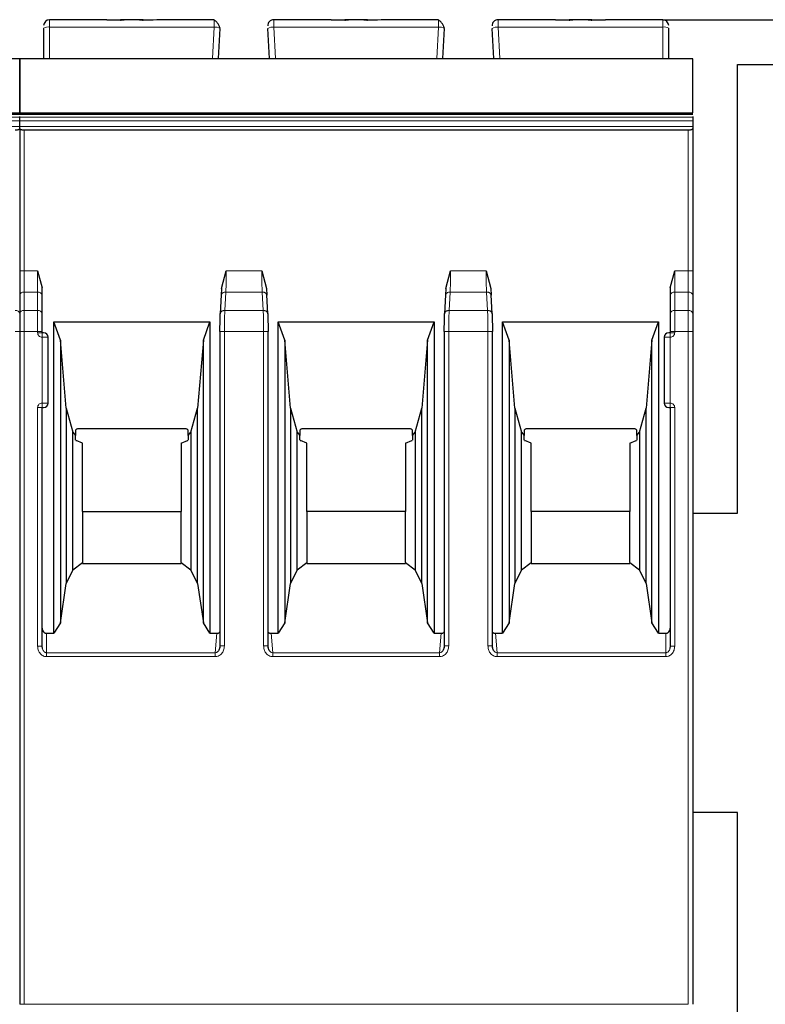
# Model space of a CAD drawing. Header units: millimetres. Extents: x 5 to 418, y 2 to 292.
# Tile 12 of 32: x 88 to 113, y 228 to 261. Entities that reach past the tile are written whole.
import ezdxf

# ---------------------------------------------------------------- set-up
doc = ezdxf.new("R2010")
doc.units = ezdxf.units.MM
doc.layers.add('SLD-0', color=7, linetype='Continuous')
doc.styles.add('SLDTEXTSTYLE0', font='TXT', dxfattribs={"width": 0.605})
doc.dimstyles.new('SLDDIMSTYLE0', dxfattribs={"dimtxt": 3.5, "dimasz": 3.302, "dimexe": 0, "dimexo": 0.0625, "dimgap": 0.875, "dimtad": 1, "dimrnd": 1e-09, "dimzin": 12, "dimdsep": 46, "dimtxsty": 'SLDTEXTSTYLE0', "dimsah": 1, "dimcen": 0.09, "dimadec": 0, "dimazin": 3, "dimtfac": 1, "dimtofl": 0, "dimtmove": 0, "dimatfit": 3, "dimfxl": 1, "dimfrac": 2, "dimtolj": 1, "dimtzin": 12, "dimarcsym": 0})

# ---------------------------------------------------------------- blocks, each defined once
blk = doc.blocks.new('_D_1')
at = {"layer": 'SLD-0'}
for p, q in [((109.403, 260.651), (148.903, 260.651)), ((147.903, 260.651), (147.903, 138.351)), ((137.903, 138.351), (148.903, 138.351))]:
    blk.add_line(p, q, dxfattribs=at)
for points in [[(147.903, 260.651), (147.395, 257.349), (148.411, 257.349)], [(147.903, 138.351), (148.411, 141.653), (147.395, 141.653)]]:
    blk.add_solid(points, dxfattribs=at)
at = {"layer": 'SLD-0', "insert": (143.391, 193.485), "char_height": 3.5, "attachment_point": 1, "rotation": 90, "style": 'SLDTEXTSTYLE0'}
blk.add_mtext('122,3', dxfattribs=at)

msp = doc.modelspace()

# ---------------------------------------------------------------- linework, layer by layer
at = {"color": 7, "linetype": 'Continuous', "lineweight": 25}
for p, q in [((88.703, 260.368), (88.703, 259.351)), ((90.822, 260.651), (88.903, 260.651)), ((90.818, 260.651), (91.274, 260.651)), ((91.274, 260.632), (90.822, 260.651)), ((91.399, 260.651), (91.274, 260.651)), ((91.906, 260.651), (91.399, 260.651)), ((92.031, 260.651), (91.91, 260.651)), ((92.484, 260.651), (92.031, 260.632)), ((92.031, 260.651), (92.361, 260.651)), ((94.41, 260.651), (92.484, 260.651)), ((94.553, 259.351), (94.606, 260.358)), ((96.253, 259.351), (96.2, 260.358)), ((98.322, 260.651), (96.396, 260.651)), ((98.318, 260.651), (98.774, 260.651)), ((98.774, 260.632), (98.322, 260.651)), ((98.899, 260.651), (98.774, 260.651)), ((99.406, 260.651), (98.899, 260.651)), ((99.531, 260.651), (99.41, 260.651)), ((99.984, 260.651), (99.531, 260.632)), ((99.531, 260.651), (99.861, 260.651)), ((101.91, 260.651), (99.984, 260.651)), ((102.053, 259.351), (102.106, 260.358)), ((103.753, 259.351), (103.7, 260.358)), ((105.822, 260.651), (103.896, 260.651)), ((106.274, 260.632), (105.822, 260.651)), ((105.822, 260.651), (106.274, 260.651)), ((106.399, 260.651), (106.274, 260.651)), ((106.906, 260.651), (106.399, 260.651)), ((107.031, 260.651), (106.91, 260.651)), ((107.484, 260.651), (107.031, 260.632)), ((107.031, 260.651), (107.484, 260.651)), ((109.403, 260.651), (107.484, 260.651)), ((109.603, 259.351), (109.603, 260.368)), ((65.403, 259.351), (87.903, 259.351)), ((87.903, 259.351), (110.403, 259.351)), ((111.903, 244.151), (111.903, 259.151)), ((111.903, 259.151), (119.903, 259.151)), ((65.403, 257.497), (87.903, 257.497)), ((87.903, 257.497), (110.403, 257.497)), ((87.903, 257.389), (87.903, 257.418)), ((87.903, 257.269), (87.903, 257.389)), ((110.403, 257.418), (110.403, 257.389)), ((110.403, 257.389), (110.403, 257.269)), ((87.903, 257.081), (87.903, 257.269)), ((87.903, 257.009), (87.903, 257.081)), ((110.403, 257.269), (110.403, 257.081)), ((110.403, 257.081), (110.403, 257.009)), ((87.903, 257.009), (87.903, 252.251)), ((110.253, 256.954), (88.053, 256.954)), ((110.403, 257.009), (110.403, 252.251)), ((88.503, 252.251), (88.653, 251.683)), ((94.653, 251.67), (94.811, 252.251)), ((95.995, 252.251), (96.153, 251.67)), ((102.153, 251.67), (102.311, 252.251)), ((103.495, 252.251), (103.653, 251.67)), ((109.653, 251.683), (109.803, 252.251)), ((88.653, 251.438), (88.653, 251.683)), ((94.653, 251.67), (94.644, 251.438)), ((96.153, 251.67), (96.162, 251.438)), ((102.153, 251.67), (102.144, 251.438)), ((103.653, 251.67), (103.662, 251.438)), ((109.653, 251.683), (109.653, 251.438)), ((87.903, 251.438), (87.903, 250.824)), ((87.903, 251.438), (87.903, 250.824)), ((88.653, 250.824), (88.653, 251.438)), ((94.644, 251.455), (94.611, 250.819)), ((96.195, 250.819), (96.162, 251.455)), ((102.144, 251.455), (102.111, 250.819)), ((103.695, 250.819), (103.662, 251.455)), ((109.653, 251.438), (109.653, 250.824)), ((110.403, 251.438), (110.403, 250.824)), ((89.041, 250.547), (94.265, 250.547)), ((89.041, 240.139), (89.041, 250.547)), ((89.263, 249.937), (89.041, 250.547)), ((94.043, 249.937), (94.265, 250.547)), ((94.265, 250.547), (94.265, 240.139)), ((96.541, 250.547), (101.765, 250.547)), ((96.541, 240.139), (96.541, 250.547)), ((96.763, 249.937), (96.541, 250.547)), ((101.543, 249.937), (101.765, 250.547)), ((101.765, 250.547), (101.765, 240.139)), ((104.041, 250.547), (109.265, 250.547)), ((104.041, 240.139), (104.041, 250.547)), ((104.263, 249.937), (104.041, 250.547)), ((109.043, 249.937), (109.265, 250.547)), ((109.265, 250.547), (109.265, 240.139)), ((87.903, 250.223), (87.903, 227.737)), ((88.653, 250.187), (88.653, 250.223)), ((94.598, 250.223), (94.598, 239.715)), ((96.208, 239.715), (96.208, 250.226)), ((102.098, 250.223), (102.098, 239.715)), ((103.708, 239.715), (103.708, 250.226)), ((109.653, 250.223), (109.653, 250.187)), ((110.403, 250.223), (110.403, 227.737)), ((88.853, 247.837), (88.853, 250.037)), ((89.263, 249.937), (89.263, 240.491)), ((89.462, 247.667), (89.263, 249.937)), ((94.043, 249.937), (93.844, 247.667)), ((94.043, 240.491), (94.043, 249.937)), ((96.763, 249.937), (96.763, 240.491)), ((96.962, 247.667), (96.763, 249.937)), ((101.543, 249.937), (101.344, 247.667)), ((101.543, 240.491), (101.543, 249.937)), ((104.263, 249.937), (104.263, 240.491)), ((104.462, 247.667), (104.263, 249.937)), ((109.043, 249.937), (108.844, 247.667)), ((109.043, 240.491), (109.043, 249.937)), ((109.453, 250.037), (109.453, 247.837)), ((88.653, 239.706), (88.653, 247.687)), ((88.653, 247.687), (88.703, 247.687)), ((89.462, 247.667), (89.676, 246.867)), ((89.462, 247.667), (89.462, 241.801)), ((93.63, 246.867), (93.844, 247.667)), ((93.844, 241.801), (93.844, 247.667)), ((96.962, 247.667), (97.176, 246.867)), ((96.962, 247.667), (96.962, 241.801)), ((101.13, 246.867), (101.344, 247.667)), ((101.344, 241.801), (101.344, 247.667)), ((104.462, 247.667), (104.676, 246.867)), ((104.462, 247.667), (104.462, 241.801)), ((108.63, 246.867), (108.844, 247.667)), ((108.844, 241.801), (108.844, 247.667)), ((109.603, 247.687), (109.653, 247.687)), ((109.653, 247.687), (109.653, 239.706)), ((89.676, 246.867), (89.768, 246.749)), ((89.676, 242.263), (89.676, 246.867)), ((89.768, 246.929), (89.768, 246.749)), ((93.418, 246.977), (89.888, 246.977)), ((93.538, 246.749), (93.538, 246.929)), ((93.538, 246.749), (93.63, 246.867)), ((93.63, 246.867), (93.63, 242.263)), ((97.176, 246.867), (97.268, 246.749)), ((97.176, 242.263), (97.176, 246.867)), ((97.268, 246.929), (97.268, 246.749)), ((100.918, 246.977), (97.388, 246.977)), ((101.038, 246.749), (101.038, 246.929)), ((101.038, 246.749), (101.13, 246.867)), ((101.13, 246.867), (101.13, 242.263)), ((104.676, 246.867), (104.768, 246.749)), ((104.676, 242.263), (104.676, 246.867)), ((104.768, 246.929), (104.768, 246.749)), ((108.418, 246.977), (104.888, 246.977)), ((108.538, 246.749), (108.538, 246.929)), ((108.538, 246.749), (108.63, 246.867)), ((108.63, 246.867), (108.63, 242.263)), ((89.768, 246.599), (89.768, 246.749)), ((89.779, 246.587), (89.796, 246.587)), ((90.003, 246.497), (89.796, 246.587)), ((93.303, 246.497), (93.51, 246.587)), ((93.51, 246.587), (93.527, 246.587)), ((93.538, 246.749), (93.538, 246.599)), ((97.268, 246.599), (97.268, 246.749)), ((97.279, 246.587), (97.296, 246.587)), ((97.503, 246.497), (97.296, 246.587)), ((100.803, 246.497), (101.01, 246.587)), ((101.01, 246.587), (101.027, 246.587)), ((101.038, 246.749), (101.038, 246.599)), ((104.768, 246.599), (104.768, 246.749)), ((104.779, 246.587), (104.796, 246.587)), ((105.003, 246.497), (104.796, 246.587)), ((108.303, 246.497), (108.51, 246.587)), ((108.51, 246.587), (108.527, 246.587)), ((108.538, 246.749), (108.538, 246.599)), ((90.003, 244.215), (90.003, 246.497)), ((93.303, 246.497), (93.303, 244.215)), ((97.503, 244.215), (97.503, 246.497)), ((100.803, 246.497), (100.803, 244.215)), ((105.003, 244.215), (105.003, 246.497)), ((108.303, 246.497), (108.303, 244.215)), ((90.003, 244.215), (90.003, 242.506)), ((90.003, 244.215), (93.303, 244.215)), ((93.303, 242.506), (93.303, 244.215)), ((97.503, 244.215), (97.503, 242.506)), ((100.803, 244.215), (97.503, 244.215)), ((100.803, 242.506), (100.803, 244.215)), ((105.003, 244.215), (105.003, 242.506)), ((108.303, 244.215), (105.003, 244.215)), ((108.303, 242.506), (108.303, 244.215)), ((110.403, 244.151), (111.903, 244.151)), ((89.676, 242.263), (89.462, 241.801)), ((89.676, 242.263), (90.003, 242.506)), ((90.003, 242.506), (90.003, 242.477)), ((90.003, 242.477), (93.303, 242.477)), ((93.303, 242.506), (93.303, 242.477)), ((93.303, 242.506), (93.63, 242.263)), ((93.844, 241.801), (93.63, 242.263)), ((97.176, 242.263), (96.962, 241.801)), ((97.176, 242.263), (97.503, 242.506)), ((97.503, 242.506), (97.503, 242.477)), ((97.503, 242.477), (100.803, 242.477)), ((100.803, 242.506), (100.803, 242.477)), ((100.803, 242.506), (101.13, 242.263)), ((101.344, 241.801), (101.13, 242.263)), ((104.676, 242.263), (104.462, 241.801)), ((104.676, 242.263), (105.003, 242.506)), ((105.003, 242.506), (105.003, 242.477)), ((105.003, 242.477), (108.303, 242.477)), ((108.303, 242.506), (108.303, 242.477)), ((108.303, 242.506), (108.63, 242.263)), ((108.844, 241.801), (108.63, 242.263)), ((89.263, 240.491), (89.462, 241.801)), ((93.844, 241.801), (94.043, 240.491)), ((96.763, 240.491), (96.962, 241.801)), ((101.344, 241.801), (101.543, 240.491)), ((104.263, 240.491), (104.462, 241.801)), ((108.844, 241.801), (109.043, 240.491)), ((89.263, 240.491), (89.041, 240.139)), ((94.265, 240.139), (94.043, 240.491)), ((96.763, 240.491), (96.541, 240.139)), ((101.765, 240.139), (101.543, 240.491)), ((104.263, 240.491), (104.041, 240.139)), ((109.265, 240.139), (109.043, 240.491)), ((88.803, 240.139), (89.041, 240.139)), ((94.265, 240.139), (94.499, 240.139)), ((96.307, 240.139), (96.541, 240.139)), ((101.765, 240.139), (101.999, 240.139)), ((103.807, 240.139), (104.041, 240.139)), ((109.265, 240.139), (109.503, 240.139)), ((88.663, 239.629), (88.65, 239.706)), ((94.6, 239.715), (94.584, 239.626)), ((96.222, 239.626), (96.206, 239.715)), ((102.1, 239.715), (102.084, 239.626)), ((103.722, 239.626), (103.706, 239.715)), ((109.655, 239.706), (109.643, 239.629)), ((111.903, 234.151), (110.403, 234.151)), ((111.903, 226.151), (111.903, 234.151))]:
    msp.add_line(p, q, dxfattribs=at)
at = {"color": 7, "linetype": 'Continuous', "lineweight": 18}
for p, q in [((88.903, 260.403), (88.903, 260.651)), ((88.903, 259.351), (88.903, 260.403)), ((94.406, 260.403), (88.903, 260.403)), ((94.351, 259.351), (94.406, 260.403)), ((96.455, 259.351), (96.4, 260.403)), ((101.906, 260.403), (96.4, 260.403)), ((101.851, 259.351), (101.906, 260.403)), ((103.955, 259.351), (103.9, 260.403)), ((109.403, 260.403), (103.9, 260.403)), ((109.403, 260.403), (109.403, 260.651)), ((109.403, 259.351), (109.403, 260.403)), ((87.903, 259.338), (65.403, 259.338)), ((110.403, 259.338), (87.903, 259.338)), ((87.903, 257.389), (65.403, 257.389)), ((110.403, 257.389), (87.903, 257.389)), ((65.403, 257.269), (87.903, 257.269)), ((65.403, 257.081), (87.903, 257.081)), ((87.903, 257.269), (110.403, 257.269)), ((87.903, 257.081), (110.403, 257.081)), ((88.053, 252.251), (88.053, 256.954)), ((110.253, 252.251), (110.253, 256.954)), ((88.053, 252.251), (87.903, 252.251)), ((88.053, 251.544), (88.053, 252.251)), ((88.053, 252.251), (88.503, 252.251)), ((88.503, 252.251), (88.503, 251.544)), ((94.811, 252.251), (95.995, 252.251)), ((102.311, 252.251), (103.495, 252.251)), ((109.803, 251.544), (109.803, 252.251)), ((109.803, 252.251), (110.253, 252.251)), ((110.253, 252.251), (110.253, 251.544)), ((110.403, 252.251), (110.253, 252.251)), ((88.053, 250.93), (88.053, 251.544)), ((88.503, 251.544), (88.053, 251.544)), ((88.503, 250.93), (88.503, 251.544)), ((94.761, 250.93), (94.793, 251.544)), ((96.012, 251.544), (94.793, 251.544)), ((96.012, 251.544), (96.045, 250.93)), ((102.261, 250.93), (102.293, 251.544)), ((103.512, 251.544), (102.293, 251.544)), ((103.512, 251.544), (103.545, 250.93)), ((109.803, 251.544), (109.803, 250.93)), ((110.253, 251.544), (109.803, 251.544)), ((110.253, 251.544), (110.253, 250.93)), ((88.053, 250.223), (88.053, 250.93)), ((88.503, 250.93), (88.053, 250.93)), ((88.503, 250.223), (88.503, 250.93)), ((96.045, 250.93), (94.761, 250.93)), ((103.545, 250.93), (102.261, 250.93)), ((109.803, 250.93), (109.803, 250.223)), ((110.253, 250.93), (109.803, 250.93)), ((110.253, 250.93), (110.253, 250.223)), ((87.903, 250.223), (87.753, 250.223)), ((88.053, 250.223), (87.903, 250.223)), ((88.053, 227.737), (88.053, 250.223)), ((88.503, 250.223), (88.053, 250.223)), ((88.503, 250.187), (88.503, 250.223)), ((88.653, 250.223), (88.503, 250.223)), ((88.503, 250.187), (88.653, 250.187)), ((88.653, 250.037), (88.653, 250.187)), ((94.748, 250.223), (94.748, 239.715)), ((96.058, 250.223), (94.748, 250.223)), ((96.058, 239.715), (96.058, 250.223)), ((102.248, 250.223), (102.248, 239.715)), ((103.558, 250.223), (102.248, 250.223)), ((103.558, 239.715), (103.558, 250.223)), ((109.803, 250.223), (109.653, 250.223)), ((109.653, 250.187), (109.803, 250.187)), ((109.803, 250.223), (109.803, 250.187)), ((110.253, 250.223), (109.803, 250.223)), ((110.253, 227.737), (110.253, 250.223)), ((110.403, 250.223), (110.253, 250.223)), ((88.653, 247.837), (88.653, 250.037)), ((88.853, 250.037), (88.653, 250.037)), ((109.653, 250.037), (109.453, 250.037)), ((109.653, 250.037), (109.653, 247.837)), ((88.503, 239.706), (88.503, 247.687)), ((88.653, 247.837), (88.853, 247.837)), ((109.453, 247.837), (109.653, 247.837)), ((109.653, 247.837), (109.653, 247.687)), ((109.803, 247.687), (109.653, 247.687)), ((109.803, 247.687), (109.803, 239.706)), ((88.803, 240.139), (88.803, 239.489)), ((94.499, 240.139), (94.44, 239.489)), ((96.366, 239.489), (96.307, 240.139)), ((101.999, 240.139), (101.94, 239.489)), ((103.866, 239.489), (103.807, 240.139)), ((109.503, 239.489), (109.503, 240.139)), ((88.503, 239.706), (88.653, 239.706)), ((96.058, 239.715), (96.208, 239.715)), ((103.558, 239.715), (103.708, 239.715)), ((109.803, 239.706), (109.653, 239.706)), ((94.44, 239.489), (88.803, 239.489)), ((94.44, 239.359), (88.803, 239.359)), ((94.44, 239.359), (94.44, 239.489)), ((101.94, 239.489), (96.366, 239.489)), ((101.94, 239.359), (96.366, 239.359)), ((101.94, 239.359), (101.94, 239.489)), ((109.503, 239.489), (103.866, 239.489)), ((109.503, 239.359), (103.866, 239.359)), ((109.503, 239.359), (109.503, 239.489)), ((88.053, 227.737), (87.903, 227.737)), ((88.053, 227.737), (110.253, 227.737))]:
    msp.add_line(p, q, dxfattribs=at)
at = {"color": 7, "linetype": 'Continuous', "lineweight": 25, "flags": 128}
for points in [[(65.403, 257.532), (75.584, 257.532), (87.903, 257.532)], [(87.903, 257.532), (98.084, 257.532), (110.403, 257.532)]]:
    msp.add_lwpolyline(points, dxfattribs=at)
at = {"color": 7, "linetype": 'Continuous', "lineweight": 18, "flags": 128}
msp.add_lwpolyline([(88.803, 239.359), (88.803, 239.379), (88.803, 239.398), (88.803, 239.417), (88.803, 239.434), (88.803, 239.45), (88.803, 239.465), (88.803, 239.478), (88.803, 239.489)], dxfattribs=at)
at = {"color": 7, "linetype": 'Continuous', "lineweight": 25}
for centre, radius, start, end in [((88.903, 260.451), 0.2, 90, 180), ((96.396, 260.451), 0.2, 90, 183), ((103.896, 260.451), 0.2, 90, 183), ((109.403, 260.451), 0.2, 0, 90), ((88.703, 250.037), 0.15, 0, 90), ((109.603, 250.037), 0.15, 90, 180), ((88.703, 247.837), 0.15, 270, 0), ((109.603, 247.837), 0.15, 180, 270)]:
    msp.add_arc(centre, radius, start, end, dxfattribs=at)
at = {"color": 7, "linetype": 'Continuous', "lineweight": 18}
for centre, radius, start, end in [((88.854, 260.089), 0.318, 81.2205, 118.4816), ((94.439, 260.083), 0.322, 58.6814, 95.8167), ((96.367, 260.083), 0.322, 84.1833, 121.3186), ((101.939, 260.083), 0.322, 58.6814, 95.8167), ((103.867, 260.083), 0.322, 84.1833, 121.3186), ((109.451, 260.089), 0.318, 61.5187, 98.7788), ((88.034, 251.411), 0.134, 81.9515, 168.5735), ((88.522, 251.411), 0.134, 11.4218, 98.0495), ((109.784, 251.411), 0.134, 81.9505, 168.5782), ((110.272, 251.411), 0.134, 11.4185, 98.0502), ((87.772, 250.797), 0.134, 11.4218, 98.0495), ((88.034, 250.797), 0.134, 81.9505, 168.5782), ((88.522, 250.797), 0.134, 11.4203, 98.0498), ((109.784, 250.797), 0.134, 81.9505, 168.5782), ((110.272, 250.797), 0.134, 11.4218, 98.0495)]:
    msp.add_arc(centre, radius, start, end, dxfattribs=at)
at = {"color": 7, "linetype": 'Continuous', "lineweight": 25}
for points, knots in [([(91.274, 260.632), (91.291, 260.637), (91.328, 260.649), (91.374, 260.65), (91.399, 260.651)], [0, 0, 0, 0, 0.457928, 1, 1, 1, 1]), ([(91.906, 260.651), (91.932, 260.65), (91.978, 260.649), (92.015, 260.637), (92.031, 260.632)], [0, 0, 0, 0, 0.542072, 1, 1, 1, 1]), ([(94.602, 260.364), (94.6, 260.373), (94.595, 260.392), (94.581, 260.428), (94.561, 260.469), (94.535, 260.511), (94.506, 260.552), (94.474, 260.588), (94.441, 260.616), (94.42, 260.627), (94.409, 260.633)], [0, 0, 0, 0, 0.1041223, 0.2173661, 0.3387311, 0.466618, 0.5989558, 0.7334542, 0.8678188, 1, 1, 1, 1]), ([(94.41, 260.63), (94.41, 260.633), (94.41, 260.649), (94.41, 260.65), (94.41, 260.651)], [0, 0, 0, 0, 0.155845, 1, 1, 1, 1]), ([(98.774, 260.632), (98.791, 260.637), (98.828, 260.649), (98.874, 260.65), (98.899, 260.651)], [0, 0, 0, 0, 0.457928, 1, 1, 1, 1]), ([(99.406, 260.651), (99.432, 260.65), (99.478, 260.649), (99.515, 260.637), (99.531, 260.632)], [0, 0, 0, 0, 0.542072, 1, 1, 1, 1]), ([(102.102, 260.364), (102.1, 260.373), (102.095, 260.392), (102.081, 260.428), (102.061, 260.469), (102.035, 260.511), (102.006, 260.552), (101.974, 260.588), (101.941, 260.616), (101.92, 260.627), (101.909, 260.633)], [0, 0, 0, 0, 0.104122, 0.217366, 0.338731, 0.466618, 0.598956, 0.733454, 0.867819, 1, 1, 1, 1]), ([(101.91, 260.63), (101.91, 260.633), (101.91, 260.649), (101.91, 260.65), (101.91, 260.651)], [0, 0, 0, 0, 0.155845, 1, 1, 1, 1]), ([(106.274, 260.632), (106.291, 260.637), (106.328, 260.649), (106.374, 260.65), (106.399, 260.651)], [0, 0, 0, 0, 0.457928, 1, 1, 1, 1]), ([(106.906, 260.651), (106.932, 260.65), (106.978, 260.649), (107.015, 260.637), (107.031, 260.632)], [0, 0, 0, 0, 0.542072, 1, 1, 1, 1]), ([(87.903, 259.338), (87.903, 259.324), (87.903, 259.298), (87.903, 259.179), (87.903, 259.016), (87.903, 258.823), (87.903, 258.602), (87.903, 258.335), (87.903, 258.064), (87.903, 257.828), (87.903, 257.663), (87.903, 257.564), (87.903, 257.543), (87.903, 257.537)], [0, 0, 0, 0, 0.076745, 0.153367, 0.258272, 0.344601, 0.433118, 0.569251, 0.709424, 0.805797, 0.902776, 0.973312, 1, 1, 1, 1]), ([(87.903, 257.537), (87.903, 257.545), (87.903, 257.57), (87.903, 257.676), (87.903, 257.836), (87.903, 258.023), (87.903, 258.241), (87.903, 258.505), (87.903, 258.787), (87.903, 259.003), (87.903, 259.144), (87.903, 259.245), (87.903, 259.313), (87.903, 259.331), (87.903, 259.338)], [0, 0, 0, 0, 0.033573, 0.104211, 0.203203, 0.285076, 0.368971, 0.505275, 0.645703, 0.7602, 0.817341, 0.876561, 0.954921, 1, 1, 1, 1]), ([(110.403, 257.537), (110.403, 257.545), (110.403, 257.57), (110.403, 257.676), (110.403, 257.836), (110.403, 258.023), (110.403, 258.241), (110.403, 258.505), (110.403, 258.787), (110.403, 259.003), (110.403, 259.144), (110.403, 259.245), (110.403, 259.313), (110.403, 259.331), (110.403, 259.338)], [0, 0, 0, 0, 0.033573, 0.104211, 0.203203, 0.285076, 0.368971, 0.505275, 0.645703, 0.7602, 0.817341, 0.876561, 0.954921, 1, 1, 1, 1]), ([(87.903, 257.009), (87.902, 257.005), (87.901, 256.996), (87.887, 256.983), (87.866, 256.972), (87.837, 256.963), (87.81, 256.958), (87.782, 256.955), (87.762, 256.954), (87.753, 256.954)], [0, 0, 0, 0, 0.156529, 0.292767, 0.503802, 0.634284, 0.760147, 0.881875, 1, 1, 1, 1]), ([(88.053, 256.954), (88.043, 256.954), (88.024, 256.955), (87.996, 256.958), (87.969, 256.963), (87.94, 256.972), (87.919, 256.983), (87.905, 256.996), (87.904, 257.005), (87.903, 257.009)], [0, 0, 0, 0, 0.118116, 0.2398408, 0.3657075, 0.496198, 0.7072125, 0.8434553, 1, 1, 1, 1]), ([(110.403, 257.009), (110.402, 257.005), (110.401, 256.996), (110.387, 256.983), (110.366, 256.972), (110.337, 256.963), (110.31, 256.958), (110.282, 256.955), (110.262, 256.954), (110.253, 256.954)], [0, 0, 0, 0, 0.156529, 0.292767, 0.503802, 0.634284, 0.760147, 0.881875, 1, 1, 1, 1]), ([(94.598, 250.223), (94.599, 250.335), (94.6, 250.56), (94.608, 250.736), (94.611, 250.824)], [0, 0, 0, 0, 0.500455, 1, 1, 1, 1]), ([(96.194, 250.824), (96.198, 250.736), (96.206, 250.56), (96.207, 250.335), (96.208, 250.223)], [0, 0, 0, 0, 0.50022, 1, 1, 1, 1]), ([(102.098, 250.223), (102.099, 250.335), (102.1, 250.56), (102.108, 250.736), (102.111, 250.824)], [0, 0, 0, 0, 0.500455, 1, 1, 1, 1]), ([(103.694, 250.824), (103.698, 250.736), (103.706, 250.56), (103.707, 250.335), (103.708, 250.223)], [0, 0, 0, 0, 0.50022, 1, 1, 1, 1]), ([(88.703, 250.187), (88.702, 250.187), (88.701, 250.187), (88.691, 250.187), (88.681, 250.187), (88.669, 250.187), (88.66, 250.187), (88.653, 250.187)], [0, 0, 0, 0, 0.249173, 0.498991, 0.624116, 0.746059, 1, 1, 1, 1]), ([(109.653, 250.187), (109.646, 250.187), (109.633, 250.187), (109.619, 250.187), (109.611, 250.187), (109.605, 250.187), (109.604, 250.187), (109.603, 250.187)], [0, 0, 0, 0, 0.249173, 0.498991, 0.624116, 0.746059, 1, 1, 1, 1]), ([(89.888, 246.977), (89.875, 246.976), (89.851, 246.975), (89.818, 246.966), (89.789, 246.95), (89.775, 246.936), (89.768, 246.929)], [0, 0, 0, 0, 0.258577, 0.499428, 0.74058, 1, 1, 1, 1]), ([(93.538, 246.929), (93.531, 246.936), (93.517, 246.95), (93.488, 246.966), (93.455, 246.975), (93.43, 246.976), (93.418, 246.977)], [0, 0, 0, 0, 0.25942, 0.500572, 0.741423, 1, 1, 1, 1]), ([(97.388, 246.977), (97.375, 246.976), (97.351, 246.975), (97.318, 246.966), (97.289, 246.95), (97.275, 246.936), (97.268, 246.929)], [0, 0, 0, 0, 0.258577, 0.499428, 0.74058, 1, 1, 1, 1]), ([(101.038, 246.929), (101.031, 246.936), (101.017, 246.95), (100.988, 246.966), (100.955, 246.975), (100.93, 246.976), (100.918, 246.977)], [0, 0, 0, 0, 0.25942, 0.500572, 0.741423, 1, 1, 1, 1]), ([(104.888, 246.977), (104.875, 246.976), (104.851, 246.975), (104.818, 246.966), (104.789, 246.95), (104.775, 246.936), (104.768, 246.929)], [0, 0, 0, 0, 0.258577, 0.499428, 0.74058, 1, 1, 1, 1]), ([(108.538, 246.929), (108.531, 246.936), (108.517, 246.95), (108.488, 246.966), (108.455, 246.975), (108.43, 246.976), (108.418, 246.977)], [0, 0, 0, 0, 0.25942, 0.500572, 0.741423, 1, 1, 1, 1]), ([(88.653, 240.312), (88.655, 240.29), (88.659, 240.247), (88.687, 240.199), (88.716, 240.168), (88.742, 240.151), (88.772, 240.14), (88.792, 240.139), (88.803, 240.139)], [0, 0, 0, 0, 0.254973, 0.507788, 0.636302, 0.756803, 0.875791, 1, 1, 1, 1]), ([(109.503, 240.139), (109.513, 240.139), (109.534, 240.14), (109.563, 240.151), (109.59, 240.168), (109.619, 240.199), (109.647, 240.247), (109.651, 240.29), (109.653, 240.312)], [0, 0, 0, 0, 0.123531, 0.242311, 0.363019, 0.492033, 0.743899, 1, 1, 1, 1]), ([(94.499, 240.139), (94.511, 240.139), (94.534, 240.141), (94.57, 240.154), (94.588, 240.173), (94.598, 240.183)], [0, 0, 0, 0, 0.3182516, 0.6148448, 1, 1, 1, 1]), ([(96.208, 240.182), (96.212, 240.177), (96.222, 240.166), (96.245, 240.151), (96.275, 240.14), (96.296, 240.139), (96.307, 240.139)], [0, 0, 0, 0, 0.1518808, 0.4338511, 0.7113036, 1, 1, 1, 1]), ([(101.999, 240.139), (102.011, 240.139), (102.034, 240.141), (102.07, 240.154), (102.088, 240.173), (102.098, 240.183)], [0, 0, 0, 0, 0.3182516, 0.6148448, 1, 1, 1, 1]), ([(103.708, 240.182), (103.712, 240.177), (103.722, 240.166), (103.745, 240.151), (103.775, 240.14), (103.796, 240.139), (103.807, 240.139)], [0, 0, 0, 0, 0.151881, 0.433851, 0.711304, 1, 1, 1, 1]), ([(94.598, 239.715), (94.595, 239.678), (94.588, 239.619), (94.557, 239.569), (94.545, 239.551)], [0, 0, 0, 0, 0.622684, 1, 1, 1, 1]), ([(96.248, 239.569), (96.239, 239.586), (96.215, 239.632), (96.211, 239.683), (96.208, 239.715)], [0, 0, 0, 0, 0.374512, 1, 1, 1, 1]), ([(102.098, 239.715), (102.095, 239.678), (102.088, 239.619), (102.057, 239.569), (102.045, 239.551)], [0, 0, 0, 0, 0.622684, 1, 1, 1, 1]), ([(103.748, 239.569), (103.739, 239.586), (103.715, 239.632), (103.711, 239.683), (103.708, 239.715)], [0, 0, 0, 0, 0.374512, 1, 1, 1, 1])]:
    msp.add_open_spline(points, degree=3, knots=knots, dxfattribs=at)
at = {"color": 7, "linetype": 'Continuous', "lineweight": 18}
for points, knots in [([(94.406, 260.403), (94.406, 260.423), (94.407, 260.462), (94.408, 260.53), (94.409, 260.594), (94.41, 260.619), (94.41, 260.63)], [0, 0, 0, 0, 0.196726, 0.385098, 0.735296, 1, 1, 1, 1]), ([(96.4, 260.403), (96.4, 260.423), (96.399, 260.462), (96.398, 260.531), (96.397, 260.596), (96.396, 260.643), (96.396, 260.648), (96.396, 260.651)], [0, 0, 0, 0, 0.147993, 0.28951, 0.551999, 0.788853, 1, 1, 1, 1]), ([(101.906, 260.403), (101.906, 260.423), (101.907, 260.462), (101.908, 260.53), (101.909, 260.594), (101.91, 260.619), (101.91, 260.63)], [0, 0, 0, 0, 0.196726, 0.385098, 0.735296, 1, 1, 1, 1]), ([(103.9, 260.403), (103.9, 260.423), (103.899, 260.462), (103.898, 260.531), (103.897, 260.596), (103.896, 260.643), (103.896, 260.648), (103.896, 260.651)], [0, 0, 0, 0, 0.147993, 0.28951, 0.551999, 0.788853, 1, 1, 1, 1]), ([(94.793, 251.544), (94.796, 251.595), (94.801, 251.695), (94.809, 251.93), (94.81, 252.123), (94.811, 252.251)], [0, 0, 0, 0, 0.260476, 0.514323, 1, 1, 1, 1]), ([(95.995, 252.251), (95.996, 252.124), (95.997, 251.93), (96.004, 251.696), (96.01, 251.595), (96.012, 251.544)], [0, 0, 0, 0, 0.485238, 0.739194, 1, 1, 1, 1]), ([(102.293, 251.544), (102.296, 251.595), (102.301, 251.695), (102.309, 251.93), (102.31, 252.123), (102.311, 252.251)], [0, 0, 0, 0, 0.260476, 0.514323, 1, 1, 1, 1]), ([(103.495, 252.251), (103.496, 252.124), (103.497, 251.93), (103.504, 251.696), (103.51, 251.595), (103.512, 251.544)], [0, 0, 0, 0, 0.48524, 0.739196, 1, 1, 1, 1]), ([(94.761, 250.93), (94.759, 250.879), (94.755, 250.778), (94.75, 250.544), (94.749, 250.35), (94.748, 250.223)], [0, 0, 0, 0, 0.260947, 0.514958, 1, 1, 1, 1]), ([(96.058, 250.223), (96.057, 250.35), (96.056, 250.544), (96.051, 250.778), (96.047, 250.879), (96.045, 250.93)], [0, 0, 0, 0, 0.485198, 0.73917, 1, 1, 1, 1]), ([(102.261, 250.93), (102.259, 250.879), (102.255, 250.778), (102.25, 250.544), (102.249, 250.35), (102.248, 250.223)], [0, 0, 0, 0, 0.2609473, 0.5149579, 1, 1, 1, 1]), ([(103.558, 250.223), (103.557, 250.35), (103.556, 250.544), (103.551, 250.778), (103.547, 250.879), (103.545, 250.93)], [0, 0, 0, 0, 0.485198, 0.73917, 1, 1, 1, 1]), ([(88.653, 250.037), (88.633, 250.039), (88.594, 250.043), (88.545, 250.078), (88.509, 250.127), (88.505, 250.167), (88.503, 250.187)], [0, 0, 0, 0, 0.249127, 0.499863, 0.749135, 1, 1, 1, 1]), ([(109.803, 250.187), (109.801, 250.167), (109.797, 250.128), (109.761, 250.079), (109.712, 250.043), (109.673, 250.039), (109.653, 250.037)], [0, 0, 0, 0, 0.249126, 0.499863, 0.749135, 1, 1, 1, 1]), ([(109.653, 250.187), (109.653, 250.185), (109.653, 250.182), (109.653, 250.163), (109.653, 250.144), (109.653, 250.12), (109.653, 250.085), (109.653, 250.056), (109.653, 250.037)], [0, 0, 0, 0, 0.2394567, 0.3683606, 0.5, 0.6316394, 0.7605433, 1, 1, 1, 1]), ([(88.503, 247.687), (88.505, 247.707), (88.509, 247.746), (88.545, 247.795), (88.594, 247.831), (88.633, 247.835), (88.653, 247.837)], [0, 0, 0, 0, 0.249126, 0.499863, 0.749135, 1, 1, 1, 1]), ([(109.653, 247.837), (109.673, 247.835), (109.712, 247.831), (109.761, 247.795), (109.797, 247.746), (109.801, 247.707), (109.803, 247.687)], [0, 0, 0, 0, 0.2491265, 0.4998627, 0.7491353, 1, 1, 1, 1]), ([(88.803, 239.359), (88.78, 239.361), (88.735, 239.364), (88.672, 239.391), (88.618, 239.43), (88.562, 239.492), (88.512, 239.584), (88.506, 239.665), (88.503, 239.706)], [0, 0, 0, 0, 0.132755, 0.269207, 0.395117, 0.5277, 0.759541, 1, 1, 1, 1]), ([(88.803, 239.489), (88.793, 239.49), (88.771, 239.492), (88.74, 239.507), (88.711, 239.532), (88.684, 239.569), (88.659, 239.628), (88.655, 239.676), (88.653, 239.706)], [0, 0, 0, 0, 0.103114, 0.21565, 0.342147, 0.485828, 0.693769, 1, 1, 1, 1]), ([(94.748, 239.715), (94.743, 239.667), (94.733, 239.572), (94.669, 239.469), (94.6, 239.409), (94.531, 239.37), (94.475, 239.363), (94.44, 239.359)], [0, 0, 0, 0, 0.274135, 0.547934, 0.674062, 0.799313, 1, 1, 1, 1]), ([(96.366, 239.359), (96.343, 239.361), (96.297, 239.364), (96.234, 239.391), (96.177, 239.431), (96.118, 239.497), (96.068, 239.593), (96.061, 239.675), (96.058, 239.715)], [0, 0, 0, 0, 0.130146, 0.264614, 0.391983, 0.526577, 0.773037, 1, 1, 1, 1]), ([(102.248, 239.715), (102.243, 239.667), (102.233, 239.572), (102.169, 239.469), (102.1, 239.409), (102.031, 239.37), (101.975, 239.363), (101.94, 239.359)], [0, 0, 0, 0, 0.274137, 0.547937, 0.674066, 0.799318, 1, 1, 1, 1]), ([(103.866, 239.359), (103.843, 239.361), (103.797, 239.364), (103.734, 239.391), (103.677, 239.431), (103.618, 239.497), (103.568, 239.593), (103.561, 239.675), (103.558, 239.715)], [0, 0, 0, 0, 0.130146, 0.264614, 0.391983, 0.526577, 0.773037, 1, 1, 1, 1]), ([(109.653, 239.706), (109.65, 239.672), (109.645, 239.616), (109.614, 239.555), (109.584, 239.522), (109.558, 239.503), (109.531, 239.491), (109.512, 239.49), (109.503, 239.489)], [0, 0, 0, 0, 0.351324, 0.585974, 0.704932, 0.811796, 0.909058, 1, 1, 1, 1]), ([(109.803, 239.706), (109.798, 239.66), (109.789, 239.568), (109.728, 239.467), (109.661, 239.409), (109.593, 239.37), (109.537, 239.363), (109.503, 239.359)], [0, 0, 0, 0, 0.271349, 0.543346, 0.670153, 0.796274, 1, 1, 1, 1]), ([(94.545, 239.551), (94.538, 239.541), (94.523, 239.524), (94.496, 239.504), (94.468, 239.492), (94.449, 239.49), (94.44, 239.489)], [0, 0, 0, 0, 0.291793, 0.552113, 0.785915, 1, 1, 1, 1]), ([(96.366, 239.489), (96.356, 239.49), (96.333, 239.493), (96.302, 239.509), (96.272, 239.535), (96.256, 239.557), (96.248, 239.569)], [0, 0, 0, 0, 0.205983, 0.43644, 0.699318, 1, 1, 1, 1]), ([(102.045, 239.551), (102.038, 239.541), (102.023, 239.524), (101.996, 239.504), (101.968, 239.492), (101.949, 239.49), (101.94, 239.489)], [0, 0, 0, 0, 0.291793, 0.552113, 0.785915, 1, 1, 1, 1]), ([(103.866, 239.489), (103.856, 239.49), (103.833, 239.493), (103.802, 239.509), (103.772, 239.535), (103.756, 239.557), (103.748, 239.569)], [0, 0, 0, 0, 0.205983, 0.43644, 0.699318, 1, 1, 1, 1])]:
    msp.add_open_spline(points, degree=3, knots=knots, dxfattribs=at)
at = {"color": 7, "linetype": 'Continuous', "lineweight": 25}
for points in [[(87.903, 252.251), (87.903, 252.099), (87.903, 251.794), (87.903, 251.557), (87.903, 251.438)], [(87.903, 252.251), (87.903, 252.099), (87.903, 251.794), (87.903, 251.557), (87.903, 251.438)], [(110.403, 252.251), (110.403, 252.099), (110.403, 251.794), (110.403, 251.557), (110.403, 251.438)], [(87.903, 250.824), (87.903, 250.736), (87.903, 250.56), (87.903, 250.335), (87.903, 250.223)], [(87.903, 250.824), (87.903, 250.736), (87.903, 250.56), (87.903, 250.335), (87.903, 250.223)], [(88.653, 250.223), (88.653, 250.335), (88.653, 250.56), (88.653, 250.736), (88.653, 250.824)], [(109.653, 250.824), (109.653, 250.736), (109.653, 250.56), (109.653, 250.335), (109.653, 250.223)], [(110.403, 250.824), (110.403, 250.736), (110.403, 250.56), (110.403, 250.335), (110.403, 250.223)]]:
    msp.add_open_spline(points, degree=3, dxfattribs=at)
at = {"color": 7, "linetype": 'Continuous', "lineweight": 18}
for points in [[(94.644, 251.438), (94.644, 251.445), (94.644, 251.459), (94.652, 251.48), (94.666, 251.498), (94.685, 251.515), (94.708, 251.528), (94.734, 251.538), (94.763, 251.544), (94.783, 251.544), (94.793, 251.544)], [(96.012, 251.544), (96.023, 251.544), (96.043, 251.544), (96.072, 251.538), (96.098, 251.528), (96.121, 251.515), (96.14, 251.498), (96.153, 251.48), (96.162, 251.459), (96.162, 251.445), (96.162, 251.438)], [(102.144, 251.438), (102.144, 251.445), (102.144, 251.459), (102.152, 251.48), (102.166, 251.498), (102.185, 251.515), (102.208, 251.528), (102.234, 251.538), (102.263, 251.544), (102.283, 251.544), (102.293, 251.544)], [(103.512, 251.544), (103.523, 251.544), (103.543, 251.544), (103.572, 251.538), (103.598, 251.528), (103.621, 251.515), (103.64, 251.498), (103.653, 251.48), (103.662, 251.459), (103.662, 251.445), (103.662, 251.438)], [(94.761, 250.93), (94.751, 250.93), (94.731, 250.929), (94.702, 250.923), (94.676, 250.914), (94.652, 250.901), (94.634, 250.884), (94.62, 250.865), (94.612, 250.845), (94.612, 250.831), (94.611, 250.824)], [(96.194, 250.824), (96.194, 250.831), (96.194, 250.845), (96.186, 250.865), (96.172, 250.884), (96.153, 250.901), (96.13, 250.914), (96.104, 250.923), (96.075, 250.929), (96.055, 250.93), (96.045, 250.93)], [(102.261, 250.93), (102.251, 250.93), (102.231, 250.929), (102.202, 250.923), (102.176, 250.914), (102.152, 250.901), (102.134, 250.884), (102.12, 250.865), (102.112, 250.845), (102.112, 250.831), (102.111, 250.824)], [(103.694, 250.824), (103.694, 250.831), (103.694, 250.845), (103.686, 250.865), (103.672, 250.884), (103.653, 250.901), (103.63, 250.914), (103.604, 250.923), (103.575, 250.929), (103.555, 250.93), (103.545, 250.93)], [(94.748, 250.223), (94.738, 250.223), (94.718, 250.223), (94.688, 250.223), (94.662, 250.223), (94.639, 250.223), (94.62, 250.223), (94.606, 250.223), (94.598, 250.223), (94.598, 250.223), (94.598, 250.223)], [(96.208, 250.223), (96.207, 250.223), (96.207, 250.223), (96.199, 250.223), (96.186, 250.223), (96.167, 250.223), (96.144, 250.223), (96.117, 250.223), (96.088, 250.223), (96.068, 250.223), (96.058, 250.223)], [(102.248, 250.223), (102.238, 250.223), (102.218, 250.223), (102.188, 250.223), (102.162, 250.223), (102.139, 250.223), (102.12, 250.223), (102.106, 250.223), (102.098, 250.223), (102.098, 250.223), (102.098, 250.223)], [(103.708, 250.223), (103.707, 250.223), (103.707, 250.223), (103.699, 250.223), (103.686, 250.223), (103.667, 250.223), (103.644, 250.223), (103.617, 250.223), (103.588, 250.223), (103.568, 250.223), (103.558, 250.223)], [(88.503, 247.687), (88.523, 247.687), (88.562, 247.687), (88.611, 247.687), (88.646, 247.687), (88.651, 247.687), (88.653, 247.687)], [(88.653, 247.687), (88.653, 247.689), (88.653, 247.694), (88.653, 247.728), (88.653, 247.778), (88.653, 247.817), (88.653, 247.837)], [(94.748, 239.715), (94.738, 239.715), (94.718, 239.715), (94.688, 239.715), (94.662, 239.715), (94.639, 239.715), (94.62, 239.715), (94.606, 239.715), (94.598, 239.715), (94.598, 239.715), (94.598, 239.715)], [(102.248, 239.715), (102.238, 239.715), (102.218, 239.715), (102.188, 239.715), (102.162, 239.715), (102.139, 239.715), (102.12, 239.715), (102.106, 239.715), (102.098, 239.715), (102.098, 239.715), (102.098, 239.715)], [(96.366, 239.359), (96.366, 239.372), (96.366, 239.398), (96.366, 239.435), (96.366, 239.467), (96.366, 239.482), (96.366, 239.489)], [(103.866, 239.359), (103.866, 239.372), (103.866, 239.398), (103.866, 239.435), (103.866, 239.467), (103.866, 239.482), (103.866, 239.489)]]:
    msp.add_open_spline(points, degree=3, dxfattribs=at)

# ---------------------------------------------------------------- dimensions: what is measured, and where the dimension line sits
at = {"layer": 'SLD-0'}
dim = msp.add_linear_dim(base=(147.903, 138.351), p1=(109.403, 260.651), p2=(137.903, 138.351), angle=90, dimstyle='SLDDIMSTYLE0', dxfattribs=at)
dim.commit()
dim.dimension.update_dxf_attribs({"geometry": '_D_1', "text_midpoint": (147.903, 199.501), "dimtype": 160})

doc.saveas('drawing.dxf')
